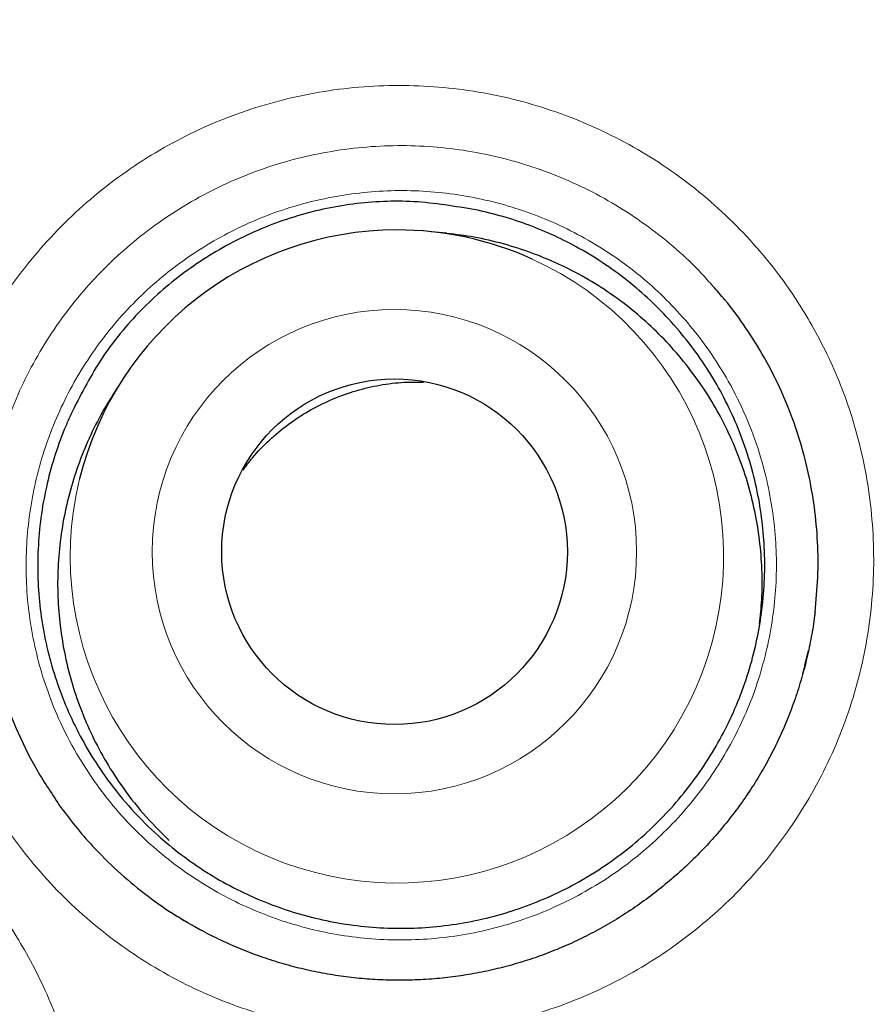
# Model space of a CAD drawing. Header units: millimetres. Extents: x 8 to 869, y 12 to 834.
# Tile 103 of 216: x 349.47 to 352.51, y 821.95 to 825.44. Entities that reach past the tile are written whole.
import ezdxf

# ---------------------------------------------------------------- set-up
doc = ezdxf.new("R2010")
doc.units = ezdxf.units.MM

msp = doc.modelspace()

# ---------------------------------------------------------------- linework, layer by layer
at = {"color": 7, "linetype": 'Continuous', "lineweight": 30}
for p, q in [((350.9883, 824.6851), (350.9329, 824.6908)), ((349.8357, 824.1625), (349.8056, 824.1155)), ((352.2563, 823.1537), (352.2696, 823.2067)), ((350.2326, 822.1592), (350.2374, 822.1572))]:
    msp.add_line(p, q, dxfattribs=at)
at = {"color": 252, "linetype": 'Continuous', "lineweight": 0}
msp.add_line((352.2435, 823.1028), (352.2563, 823.1537), dxfattribs=at)
for centre, radius in [((354.2911, 816.3141), 16.6978), ((354.2911, 816.3141), 15.9984), ((350.8022, 823.5567), 0.8583)]:
    msp.add_circle(centre, radius, dxfattribs=at)
at = {"color": 7, "linetype": 'Continuous', "lineweight": 30}
for centre, radius in [((354.2911, 816.3141), 16.1738), ((350.8026, 823.5565), 0.6125)]:
    msp.add_circle(centre, radius, dxfattribs=at)
for centre, radius, start, end in [((350.8127, 823.5371), 1.16, 90.0775, 166.1688), ((350.813, 823.5388), 1.1582, 65.6606, 90.09)]:
    msp.add_arc(centre, radius, start, end, dxfattribs=at)
at = {"color": 252, "linetype": 'Continuous', "lineweight": 0}
msp.add_arc((350.8112, 823.5402), 1.1577, 166.2991, 65.5525, dxfattribs=at)
at = {"color": 7, "linetype": 'Continuous', "lineweight": 30}
for points, knots in [([(354.2911, 834.1661), (354.2333, 834.1661), (354.0883, 834.1661), (353.8566, 834.1618), (353.5954, 834.1535), (353.3342, 834.1413), (353.0726, 834.1252), (352.8112, 834.1053), (352.5499, 834.0815), (352.2888, 834.0538), (352.0277, 834.0222), (351.7666, 833.9868), (351.5058, 833.9474), (351.2453, 833.9043), (350.9856, 833.8573), (350.7267, 833.8065), (350.4686, 833.7519), (350.2113, 833.6935), (349.9547, 833.6312), (349.6989, 833.5652), (349.4445, 833.4955), (349.1914, 833.4222), (348.9397, 833.3452), (348.6891, 833.2645), (348.4398, 833.1802), (348.192, 833.0923), (347.946, 833.0009), (347.702, 832.9061), (347.4593, 832.8077), (347.2177, 832.7056), (346.9772, 832.5998), (346.7383, 832.4904), (346.5013, 832.3777), (346.2661, 832.2614), (346.0327, 832.1418), (345.801, 832.0187), (345.5711, 831.8921), (345.3429, 831.762), (345.1164, 831.6284), (344.8916, 831.4914), (344.6684, 831.3508), (344.4469, 831.2067), (344.227, 831.059), (344.0088, 830.9077), (343.7928, 830.7533), (343.5794, 830.5959), (343.3689, 830.4359), (343.1612, 830.2732), (342.9563, 830.1078), (342.7542, 829.9396), (342.5549, 829.7687), (342.3582, 829.595), (342.1643, 829.4185), (341.9731, 829.2392), (341.7845, 829.0571), (341.5986, 828.8722), (341.4154, 828.6845), (341.2348, 828.494), (341.0569, 828.3006), (340.8816, 828.1044), (340.7091, 827.9055), (340.5396, 827.7042), (340.3732, 827.5004), (340.2096, 827.294), (340.0487, 827.0848), (339.8907, 826.8729), (339.7356, 826.6584), (339.5835, 826.4415), (339.4345, 826.2223), (339.2887, 826.0008), (339.1461, 825.7773), (339.007, 825.5519), (338.8713, 825.3246), (338.7391, 825.0957), (338.6104, 824.8652), (338.4855, 824.6332), (338.3642, 824.3999), (338.2465, 824.1651), (338.1323, 823.9286), (338.0214, 823.6902), (337.9141, 823.4502), (337.8103, 823.2087), (337.7103, 822.9659), (337.6139, 822.7222), (337.5214, 822.4775), (337.4324, 822.2312), (337.3469, 821.9831), (337.2648, 821.7332), (337.1864, 821.482), (337.1116, 821.2296), (337.0405, 820.9758), (336.973, 820.7207), (336.9092, 820.4642), (336.849, 820.2065), (336.7926, 819.9477), (336.7399, 819.6881), (336.6912, 819.428), (336.6462, 819.1671), (336.6051, 818.9056), (336.5678, 818.6434), (336.5344, 818.3806), (336.5048, 818.1177), (336.4792, 817.8548), (336.4575, 817.592), (336.4396, 817.329), (336.4256, 817.0659), (336.4155, 816.8029), (336.4092, 816.5401), (336.4069, 816.2776), (336.4084, 816.0148), (336.4137, 815.7517), (336.423, 815.4883), (336.4361, 815.225), (336.4531, 814.9621), (336.4739, 814.6994), (336.4986, 814.437), (336.5272, 814.175), (336.5597, 813.9133), (336.596, 813.6519), (336.6361, 813.3909), (336.6802, 813.1302), (336.7281, 812.8698), (336.7799, 812.6098), (336.8356, 812.3501), (336.8952, 812.091), (336.9585, 811.8326), (337.0255, 811.5756), (337.0961, 811.3203), (337.1702, 811.0665), (337.2479, 810.8143), (337.3292, 810.5636), (337.4141, 810.3144), (337.5026, 810.0667), (337.5947, 809.8205), (337.6903, 809.5756), (337.7896, 809.3322), (337.8925, 809.0902), (337.9991, 808.8496), (338.1092, 808.6103), (338.223, 808.3723), (338.3405, 808.1356), (338.4616, 807.9004), (338.5862, 807.667), (338.7142, 807.4352), (338.8459, 807.2049), (338.9811, 806.9762), (339.1197, 806.7494), (339.2616, 806.5247), (339.4065, 806.3024), (339.5545, 806.0826), (339.7055, 805.865), (339.8598, 805.6496), (340.0173, 805.4365), (340.1777, 805.2257), (340.3412, 805.0174), (340.5077, 804.8114), (340.6773, 804.6079), (340.8498, 804.4068), (341.0252, 804.2084), (341.2033, 804.0127), (341.384, 803.82), (341.5675, 803.63), (341.7537, 803.4427), (341.9426, 803.2583), (342.1343, 803.0765), (342.3286, 802.8976), (342.5256, 802.7215), (342.7254, 802.5481), (342.9282, 802.3773), (343.134, 802.209), (343.3424, 802.0435), (343.553, 801.8811), (343.7658, 801.7224), (343.9184, 801.6109), (344.0006, 801.5532), (344.0105, 801.5462)], [0, 0, 0, 0, 0.003828, 0.009596, 0.015345, 0.021127, 0.02691, 0.032695, 0.038484, 0.044279, 0.050082, 0.055895, 0.06172, 0.067547, 0.073371, 0.079193, 0.085014, 0.090837, 0.096663, 0.102493, 0.108326, 0.11413, 0.119938, 0.12575, 0.131559, 0.137363, 0.143156, 0.148934, 0.154696, 0.160493, 0.166296, 0.172093, 0.177885, 0.183674, 0.189462, 0.195252, 0.201043, 0.206839, 0.212641, 0.218451, 0.22427, 0.230101, 0.235946, 0.241806, 0.247678, 0.253529, 0.259362, 0.265183, 0.270993, 0.276795, 0.28259, 0.28838, 0.294166, 0.29995, 0.305734, 0.311519, 0.317307, 0.3231, 0.328898, 0.334705, 0.340522, 0.346325, 0.352126, 0.357939, 0.363764, 0.369599, 0.375441, 0.381288, 0.387138, 0.39299, 0.39884, 0.404687, 0.410529, 0.416364, 0.42219, 0.428005, 0.433808, 0.439599, 0.445395, 0.451197, 0.457002, 0.462804, 0.468599, 0.474384, 0.480156, 0.485918, 0.491722, 0.497527, 0.503333, 0.509143, 0.514958, 0.520781, 0.526613, 0.532457, 0.538305, 0.544148, 0.549989, 0.555829, 0.561671, 0.567515, 0.573363, 0.579209, 0.585031, 0.590852, 0.596669, 0.602483, 0.608291, 0.614093, 0.619887, 0.625674, 0.631489, 0.637308, 0.643125, 0.64894, 0.654754, 0.660569, 0.666386, 0.672205, 0.678029, 0.683857, 0.689691, 0.695533, 0.701383, 0.707243, 0.713114, 0.71899, 0.724851, 0.730697, 0.736531, 0.742355, 0.74817, 0.753978, 0.759782, 0.765583, 0.771384, 0.777184, 0.782988, 0.788795, 0.794608, 0.800428, 0.806259, 0.812103, 0.817938, 0.823779, 0.829634, 0.835498, 0.841366, 0.847233, 0.853091, 0.858936, 0.864775, 0.870628, 0.876476, 0.882321, 0.888164, 0.894008, 0.899854, 0.905704, 0.91155, 0.917386, 0.923218, 0.929045, 0.934872, 0.940698, 0.946526, 0.952359, 0.958186, 0.96402, 0.969875, 0.975744, 0.981619, 0.987491, 0.993352, 0.999194, 1, 1, 1, 1]), ([(370.7706, 816.3141), (370.769, 816.4867), (370.7659, 816.8318), (370.7406, 817.349), (370.7002, 817.8652), (370.6433, 818.3799), (370.5704, 818.8925), (370.4813, 819.4026), (370.3793, 819.8955), (370.2657, 820.3711), (370.1423, 820.8294), (370.0057, 821.284), (369.8561, 821.7344), (369.6935, 822.1803), (369.5129, 822.6348), (369.313, 823.0968), (369.0926, 823.5653), (368.8575, 824.0266), (368.608, 824.4804), (368.3445, 824.926), (368.067, 825.3632), (367.7841, 825.7796), (367.4972, 826.1756), (367.2077, 826.5517), (366.9076, 826.9194), (366.597, 827.2783), (366.2762, 827.6281), (365.9354, 827.9788), (365.5739, 828.3291), (365.191, 828.6776), (364.7972, 829.0139), (364.3931, 829.3376), (363.9791, 829.6485), (363.5554, 829.9462), (363.1347, 830.2226), (362.7181, 830.4786), (362.3067, 830.7154), (361.8887, 830.9403), (361.4645, 831.153), (361.0342, 831.3534), (360.5852, 831.547), (360.1171, 831.7323), (359.6299, 831.9077), (359.1375, 832.0677), (358.6403, 832.2121), (358.1388, 832.3409), (357.6335, 832.4539), (357.139, 832.5482), (356.6561, 832.6253), (356.1854, 832.6866), (355.7132, 832.7344), (355.2398, 832.7685), (354.7656, 832.789), (354.2767, 832.7961), (353.7734, 832.7882), (353.2561, 832.7638), (352.74, 832.7232), (352.2253, 832.6663), (351.7127, 832.5934), (351.2026, 832.5044), (350.7097, 832.4023), (350.234, 832.2887), (349.7757, 832.1653), (349.3212, 832.0287), (348.8708, 831.8791), (348.4248, 831.7166), (347.9704, 831.536), (347.5084, 831.336), (347.0399, 831.1156), (346.5786, 830.8805), (346.1248, 830.6311), (345.6791, 830.3675), (345.242, 830.0901), (344.8256, 829.8071), (344.4296, 829.5202), (344.0535, 829.2308), (343.6858, 828.9306), (343.3269, 828.62), (342.9771, 828.2992), (342.6264, 827.9585), (342.2761, 827.5969), (341.9276, 827.214), (341.5913, 826.8203), (341.2676, 826.4162), (340.9567, 826.0021), (340.659, 825.5785), (340.3826, 825.1577), (340.1265, 824.7411), (339.8898, 824.3298), (339.6649, 823.9118), (339.4522, 823.4875), (339.2518, 823.0572), (339.0582, 822.6082), (338.8729, 822.1401), (338.6975, 821.653), (338.5375, 821.1605), (338.393, 820.6633), (338.2643, 820.1618), (338.1513, 819.6565), (338.057, 819.162), (337.9799, 818.6791), (337.9185, 818.2085), (337.8708, 817.7363), (337.8366, 817.2629), (337.8161, 816.7887), (337.8091, 816.2997), (337.817, 815.7964), (337.8414, 815.2792), (337.882, 814.763), (337.9388, 814.2483), (338.0118, 813.7357), (338.1008, 813.2256), (338.2029, 812.7327), (338.3164, 812.2571), (338.4399, 811.7988), (338.5764, 811.3442), (338.7261, 810.8938), (338.8886, 810.4479), (339.0692, 809.9934), (339.2691, 809.5314), (339.4896, 809.0629), (339.7247, 808.6016), (339.9741, 808.1478), (340.2377, 807.7022), (340.5151, 807.265), (340.7981, 806.8486), (341.085, 806.4526), (341.3744, 806.0765), (341.6745, 805.7088), (341.9851, 805.3499), (342.306, 805.0001), (342.6467, 804.6494), (343.0082, 804.2991), (343.3912, 803.9506), (343.7849, 803.6143), (344.189, 803.2906), (344.6031, 802.9797), (345.0267, 802.682), (345.4474, 802.4056), (345.8641, 802.1496), (346.2754, 801.9128), (346.6934, 801.6879), (347.1177, 801.4752), (347.5479, 801.2748), (347.997, 801.0812), (348.465, 800.8959), (348.9522, 800.7205), (349.4446, 800.5605), (349.9419, 800.4161), (350.4434, 800.2873), (350.9487, 800.1743), (351.4432, 800.08), (351.9261, 800.0029), (352.3967, 799.9415), (352.8689, 799.8938), (353.3423, 799.8596), (353.8165, 799.8392), (354.3055, 799.8321), (354.8088, 799.84), (355.326, 799.8644), (355.8422, 799.905), (356.3568, 799.9619), (356.8695, 800.0348), (357.3795, 800.1238), (357.8725, 800.2259), (358.3481, 800.3394), (358.8064, 800.4629), (359.261, 800.5995), (359.7114, 800.7491), (360.1573, 800.9116), (360.6117, 801.0922), (361.0737, 801.2922), (361.5422, 801.5126), (362.0036, 801.7477), (362.4573, 801.9971), (362.903, 802.2607), (363.3402, 802.5381), (363.7565, 802.8211), (364.1525, 803.108), (364.5287, 803.3974), (364.8964, 803.6976), (365.2553, 804.0082), (365.605, 804.329), (365.9558, 804.6697), (366.3061, 805.0312), (366.6546, 805.4142), (366.9908, 805.8079), (367.3146, 806.212), (367.6255, 806.6261), (367.9232, 807.0497), (368.1996, 807.4705), (368.4556, 807.8871), (368.6924, 808.2984), (368.9172, 808.7164), (369.1299, 809.1407), (369.3303, 809.571), (369.5239, 810.02), (369.7093, 810.4881), (369.8847, 810.9752), (370.0447, 811.4677), (370.1891, 811.9649), (370.3179, 812.4664), (370.4308, 812.9717), (370.5252, 813.4662), (370.6023, 813.9491), (370.6636, 814.4197), (370.7114, 814.8919), (370.7454, 815.3653), (370.7666, 815.8395), (370.7693, 816.1559), (370.7706, 816.3141)], [0, 0, 0, 0, 0.005, 0.01, 0.015, 0.0199999, 0.0249999, 0.0299999, 0.0349999, 0.0395832, 0.0441666, 0.0487499, 0.0533333, 0.0579166, 0.0625, 0.0675, 0.0725, 0.0775, 0.0824999, 0.0874999, 0.0924999, 0.0974999, 0.1020832, 0.1066666, 0.1112499, 0.1158333, 0.1204166, 0.125, 0.13, 0.135, 0.14, 0.1449999, 0.1499999, 0.1549999, 0.1599999, 0.1645832, 0.1691666, 0.1737499, 0.1783333, 0.1829166, 0.1875, 0.1925, 0.1975, 0.2025, 0.2074999, 0.2124999, 0.2174999, 0.2224999, 0.2270832, 0.2316666, 0.2362499, 0.2408333, 0.2454166, 0.25, 0.255, 0.26, 0.265, 0.2699999, 0.2749999, 0.2799999, 0.2849999, 0.2895832, 0.2941666, 0.2987499, 0.3033333, 0.3079166, 0.3125, 0.3175, 0.3225, 0.3275, 0.3324999, 0.3374999, 0.3424999, 0.3474999, 0.3520832, 0.3566666, 0.3612499, 0.3658333, 0.3704166, 0.375, 0.38, 0.385, 0.39, 0.3949999, 0.3999999, 0.4049999, 0.4099999, 0.4145832, 0.4191666, 0.4237499, 0.4283333, 0.4329166, 0.4375, 0.4425, 0.4475, 0.4525, 0.4574999, 0.4624999, 0.4674999, 0.4724999, 0.4770832, 0.4816666, 0.4862499, 0.4908333, 0.4954166, 0.5, 0.505, 0.51, 0.515, 0.5199999, 0.5249999, 0.5299999, 0.5349999, 0.5395832, 0.5441666, 0.5487499, 0.5533333, 0.5579166, 0.5625, 0.5675, 0.5725, 0.5775, 0.5824999, 0.5874999, 0.5924999, 0.5974999, 0.6020832, 0.6066666, 0.6112499, 0.6158333, 0.6204166, 0.625, 0.63, 0.635, 0.64, 0.6449999, 0.6499999, 0.6549999, 0.6599999, 0.6645832, 0.6691666, 0.6737499, 0.6783333, 0.6829166, 0.6875, 0.6925, 0.6975, 0.7025, 0.7074999, 0.7124999, 0.7174999, 0.7224999, 0.7270832, 0.7316666, 0.7362499, 0.7408333, 0.7454166, 0.75, 0.755, 0.76, 0.765, 0.7699999, 0.7749999, 0.7799999, 0.7849999, 0.7895832, 0.7941666, 0.7987499, 0.8033333, 0.8079166, 0.8125, 0.8175, 0.8225, 0.8275, 0.8324999, 0.8374999, 0.8424999, 0.8474999, 0.8520832, 0.8566666, 0.8612499, 0.8658333, 0.8704166, 0.875, 0.88, 0.885, 0.89, 0.8949999, 0.8999999, 0.9049999, 0.9099999, 0.9145832, 0.9191666, 0.9237499, 0.9283333, 0.9329166, 0.9375, 0.9425, 0.9475, 0.9525, 0.9574999, 0.9624999, 0.9674999, 0.9724999, 0.9770832, 0.9816666, 0.9862499, 0.9908333, 0.9954166, 1, 1, 1, 1]), ([(349.6551, 824.0424), (349.6491, 824.0289), (349.6286, 823.9829), (349.5989, 823.9019), (349.57, 823.7979), (349.5498, 823.6905), (349.5388, 823.582), (349.5371, 823.4737), (349.5443, 823.366), (349.5608, 823.258), (349.5864, 823.1521), (349.6207, 823.0495), (349.6632, 822.9503), (349.7146, 822.8539), (349.779, 822.7546), (349.8581, 822.6549), (349.9463, 822.5649), (350.036, 822.4894), (350.1241, 822.427), (350.2182, 822.3716), (350.3162, 822.3246), (350.4175, 822.2862), (350.5213, 822.2564), (350.6286, 822.2352), (350.7371, 822.2233), (350.8454, 822.2205), (350.9534, 822.2267), (351.0617, 822.2422), (351.168, 822.2668), (351.2712, 822.3), (351.3711, 822.3416), (351.4682, 822.392), (351.5605, 822.4504), (351.6472, 822.5161), (351.7276, 822.5883), (351.8026, 822.668), (351.8701, 822.7532), (351.93, 822.8435), (351.9821, 822.9382), (352.0265, 823.0381), (352.0621, 823.1413), (352.0887, 823.2462), (352.1065, 823.3527), (352.1153, 823.4617), (352.1148, 823.5707), (352.1051, 823.6785), (352.0866, 823.7848), (352.0588, 823.8905), (352.0222, 823.9931), (351.9774, 824.0916), (351.9246, 824.1857), (351.8634, 824.2762), (351.7948, 824.3609), (351.7198, 824.4389), (351.6388, 824.5103), (351.5511, 824.5754), (351.4611, 824.6308), (351.3705, 824.6771), (351.2804, 824.7146), (351.187, 824.746), (351.1228, 824.7609), (351.0905, 824.7683)], [0, 0, 0, 0, 0.006986, 0.023772, 0.040676, 0.057947, 0.075345, 0.092132, 0.109035, 0.126306, 0.143704, 0.160491, 0.177395, 0.194666, 0.212064, 0.233272, 0.254718, 0.271505, 0.288592, 0.305679, 0.323077, 0.339864, 0.356767, 0.374038, 0.391436, 0.408223, 0.425127, 0.442398, 0.459796, 0.476583, 0.493486, 0.510757, 0.528155, 0.544942, 0.562029, 0.579116, 0.596515, 0.613301, 0.630205, 0.647476, 0.664874, 0.681661, 0.698564, 0.715835, 0.733233, 0.75002, 0.766924, 0.784195, 0.801593, 0.81838, 0.835283, 0.852554, 0.869952, 0.886739, 0.903642, 0.920913, 0.938311, 0.953511, 0.968931, 0.984352, 1, 1, 1, 1]), ([(351.0905, 824.7683), (351.0176, 824.7806), (350.8735, 824.8048), (350.6549, 824.7945), (350.4426, 824.7488), (350.2402, 824.6656), (350.0536, 824.5508), (349.8903, 824.4063), (349.7529, 824.2371), (349.6879, 824.1077), (349.6551, 824.0424)], [0, 0, 0, 0, 0.1272881, 0.25138, 0.3747868, 0.4999851, 0.6268198, 0.7507753, 0.8743091, 1, 1, 1, 1]), ([(352.0961, 823.2997), (352.0992, 823.3288), (352.1061, 823.3935), (352.1059, 823.4931), (352.0977, 823.5979), (352.0807, 823.7011), (352.0548, 823.8037), (352.0203, 823.9033), (351.9778, 823.9991), (351.9275, 824.0909), (351.8691, 824.1791), (351.8034, 824.2618), (351.7315, 824.3381), (351.6537, 824.408), (351.5692, 824.4719), (351.4798, 824.5282), (351.3864, 824.5765), (351.2897, 824.6167), (351.1888, 824.6489), (351.088, 824.6725), (351.0204, 824.6808), (350.9883, 824.6848)], [0, 0, 0, 0, 0.044544, 0.098759, 0.15107, 0.204127, 0.257563, 0.311778, 0.364088, 0.416762, 0.470581, 0.524796, 0.577107, 0.62978, 0.683599, 0.737814, 0.790125, 0.843182, 0.896618, 0.950833, 1, 1, 1, 1]), ([(352.2928, 823.3416), (352.2968, 823.3829), (352.3049, 823.4656), (352.3034, 823.5905), (352.2922, 823.7149), (352.2704, 823.8379), (352.2359, 823.9686), (352.1852, 824.105), (352.1208, 824.2355), (352.0492, 824.35), (351.9876, 824.4349), (351.9452, 824.4817), (351.9307, 824.4977)], [0, 0, 0, 0, 0.099704, 0.199408, 0.299468, 0.399529, 0.499233, 0.623885, 0.748537, 0.848241, 0.948302, 1, 1, 1, 1]), ([(350.2656, 823.8456), (350.2765, 823.8604), (350.3044, 823.8985), (350.3582, 823.9529), (350.4246, 824.0085), (350.4971, 824.0562), (350.5745, 824.0953), (350.6558, 824.1257), (350.74, 824.1466), (350.8235, 824.1583), (350.8788, 824.1581), (350.9052, 824.1581)], [0, 0, 0, 0, 0.074476, 0.191288, 0.308472, 0.425283, 0.542095, 0.659279, 0.776091, 0.892903, 1, 1, 1, 1]), ([(349.8059, 824.1154), (349.7887, 824.0873), (349.7528, 824.0288), (349.7087, 823.9355), (349.6712, 823.8373), (349.6423, 823.7367), (349.6217, 823.6328), (349.6101, 823.528), (349.6074, 823.4229), (349.6135, 823.3184), (349.6285, 823.2136), (349.6522, 823.111), (349.6845, 823.011), (349.7248, 822.9145), (349.7737, 822.8206), (349.8352, 822.7241), (349.9104, 822.6262), (349.9725, 822.5645), (350.0037, 822.5335)], [0, 0, 0, 0, 0.056963, 0.118846, 0.178555, 0.239116, 0.300109, 0.361992, 0.421701, 0.482262, 0.543255, 0.605138, 0.664847, 0.725408, 0.786401, 0.848284, 0.923721, 1, 1, 1, 1]), ([(352.2928, 823.3438), (352.2923, 823.3389), (352.2893, 823.3091), (352.2801, 823.2546), (352.2649, 823.1806), (352.2455, 823.1073), (352.2226, 823.0349), (352.1959, 822.9638), (352.1658, 822.8944), (352.1323, 822.827), (352.0956, 822.762), (352.0557, 822.6993), (352.0125, 822.6384), (351.9658, 822.5792), (351.9158, 822.522), (351.8626, 822.4671), (351.8066, 822.4147), (351.7478, 822.365), (351.6865, 822.3182), (351.6231, 822.2747), (351.5578, 822.2346), (351.4909, 822.1981), (351.4227, 822.1653), (351.3535, 822.1363), (351.2834, 822.1111), (351.2121, 822.0897), (351.1394, 822.0718), (351.0652, 822.0574), (350.99, 822.0468), (350.9142, 822.04), (350.8382, 822.0371), (350.7624, 822.0381), (350.6869, 822.0429), (350.6119, 822.0516), (350.5373, 822.0641), (350.4634, 822.0804), (350.3904, 822.1005), (350.3184, 822.1243), (350.2478, 822.1518), (350.1785, 822.1828), (350.1115, 822.2175), (350.0647, 822.2437), (350.0411, 822.2592), (350.0383, 822.261)], [0, 0, 0, 0, 0.004958, 0.030298, 0.055714, 0.081213, 0.106752, 0.13228, 0.157743, 0.183079, 0.208109, 0.232951, 0.258048, 0.283374, 0.308896, 0.334577, 0.360374, 0.386239, 0.412124, 0.437961, 0.463702, 0.489302, 0.514722, 0.539927, 0.564894, 0.589761, 0.614886, 0.640322, 0.665852, 0.691426, 0.716986, 0.742475, 0.767853, 0.79318, 0.818619, 0.844055, 0.869498, 0.894958, 0.920444, 0.945966, 0.97148, 0.996645, 1, 1, 1, 1]), ([(349.3694, 823.2352), (349.3737, 823.2121), (349.3856, 823.1479), (349.4163, 823.0455), (349.4642, 822.9192), (349.5283, 822.7884), (349.5858, 822.702), (349.6146, 822.6588)], [0, 0, 0, 0, 0.111997, 0.309871, 0.50704, 0.75352, 1, 1, 1, 1]), ([(352.2492, 823.1237), (352.2518, 823.1321), (352.2548, 823.1418), (352.257, 823.1518), (352.2573, 823.1532)], [0, 0, 0, 0, 0.860833, 1, 1, 1, 1]), ([(349.6146, 822.6588), (349.6332, 822.6336), (349.6704, 822.5833), (349.7388, 822.5048), (349.8199, 822.424), (349.9157, 822.3438), (350.0155, 822.2725), (350.0859, 822.2328), (350.1201, 822.2136)], [0, 0, 0, 0, 0.1380762, 0.2761524, 0.4594074, 0.6433173, 0.8272273, 1, 1, 1, 1])]:
    msp.add_open_spline(points, degree=3, knots=knots, dxfattribs=at)
at = {"color": 252, "linetype": 'Continuous', "lineweight": 0}
for points, knots in [([(354.2911, 833.9146), (354.1262, 833.9132), (353.7965, 833.9105), (353.3022, 833.8886), (352.8086, 833.8538), (352.3163, 833.8049), (351.8238, 833.7421), (351.3314, 833.6651), (350.8395, 833.5738), (350.3502, 833.4687), (349.8642, 833.3499), (349.4053, 833.2238), (348.9732, 833.0927), (348.5675, 832.9589), (348.1462, 832.8084), (347.71, 832.6397), (347.2601, 832.4509), (346.8155, 832.2497), (346.3767, 832.0362), (345.9566, 831.8172), (345.5547, 831.594), (345.1705, 831.3677), (344.7921, 831.1319), (344.4198, 830.8866), (344.0656, 830.6404), (343.7291, 830.3942), (343.4096, 830.1492), (343.076, 829.8812), (342.7297, 829.5884), (342.3726, 829.2693), (342.0242, 828.9407), (341.685, 828.6027), (341.3572, 828.2576), (341.0408, 827.906), (340.7357, 827.5481), (340.4401, 827.1821), (340.1544, 826.8085), (339.899, 826.4556), (339.6717, 826.1253), (339.4476, 825.7849), (339.21, 825.4042), (338.9621, 824.9815), (338.7454, 824.5877), (338.557, 824.2246), (338.3889, 823.8833), (338.2233, 823.5276), (338.0611, 823.1573), (337.8978, 822.7597), (337.7356, 822.3343), (337.5766, 821.8804), (337.4301, 821.4223), (337.296, 820.9604), (337.1752, 820.498), (337.0676, 820.0353), (336.9728, 819.5726), (336.8904, 819.1075), (336.8202, 818.6405), (336.7621, 818.1683), (336.7164, 817.6914), (336.6843, 817.2216), (336.6651, 816.7627), (336.6577, 816.3152), (336.6617, 815.8676), (336.6781, 815.3903), (336.7098, 814.8835), (336.7596, 814.348), (336.8257, 813.8133), (336.9081, 813.2799), (337.0067, 812.7484), (337.1175, 812.2382), (337.2384, 811.7495), (337.3645, 811.2934), (337.4991, 810.852), (337.6411, 810.4253), (337.7939, 810.0023), (337.9685, 809.5552), (338.1673, 809.0853), (338.3932, 808.5943), (338.6343, 808.1095), (338.8905, 807.6315), (339.1616, 807.1607), (339.4365, 806.7151), (339.7131, 806.2943), (339.9829, 805.9069), (340.2558, 805.5362), (340.5307, 805.1816), (340.8143, 804.8341), (341.1262, 804.4709), (341.4684, 804.0943), (341.8427, 803.7065), (342.2293, 803.3297), (342.6279, 802.9642), (343.0381, 802.6105), (343.4273, 802.2948), (343.7925, 802.0145), (344.1315, 801.7667), (344.4923, 801.5156), (344.8758, 801.2628), (345.2827, 801.0098), (345.6963, 800.7678), (346.1161, 800.5369), (346.5619, 800.3071), (347.0345, 800.0806), (347.5346, 799.8597), (348.0413, 799.6544), (348.5145, 799.4796), (348.9523, 799.3316), (349.3533, 799.2065), (349.7762, 799.0856), (350.2213, 798.9707), (350.6888, 798.8636), (351.1591, 798.7693), (351.6318, 798.6881), (352.0927, 798.6219), (352.5415, 798.5697), (352.9779, 798.5301), (353.4152, 798.5019), (353.853, 798.4841), (354.1451, 798.4819), (354.2911, 798.4808)], [0, 0, 0, 0, 0.0089097, 0.0178246, 0.0267414, 0.0356565, 0.0445663, 0.0535765, 0.0625922, 0.0716096, 0.0806252, 0.0896354, 0.0973328, 0.1050314, 0.1127287, 0.121516, 0.1303083, 0.1391025, 0.1478949, 0.1566822, 0.1647119, 0.1727453, 0.1807801, 0.1888136, 0.1968432, 0.204097, 0.2113517, 0.2186055, 0.22723, 0.2358593, 0.2444902, 0.2531194, 0.2617438, 0.270214, 0.2786886, 0.2871648, 0.2956395, 0.3041098, 0.3107112, 0.3173126, 0.3261402, 0.3349695, 0.3437971, 0.3504383, 0.3570795, 0.3643631, 0.3716476, 0.3789311, 0.3875921, 0.396258, 0.4049255, 0.4135915, 0.4222526, 0.4307584, 0.4392687, 0.4477805, 0.4562908, 0.4647966, 0.4734928, 0.4821889, 0.4902514, 0.4983165, 0.5063815, 0.514444, 0.5241336, 0.5338256, 0.5435153, 0.553254, 0.5629949, 0.5727336, 0.5814717, 0.5902099, 0.5983112, 0.6064152, 0.6145191, 0.6226204, 0.6323576, 0.642097, 0.6518342, 0.6616215, 0.6714111, 0.6811985, 0.689916, 0.6986336, 0.7067147, 0.7147984, 0.7228821, 0.7309632, 0.7406733, 0.7503855, 0.7600955, 0.7698535, 0.7796137, 0.7893716, 0.7969369, 0.8045031, 0.8120683, 0.8206972, 0.8293307, 0.8379657, 0.8465992, 0.855228, 0.8650744, 0.8749256, 0.8847768, 0.8946232, 0.9021912, 0.9097602, 0.9173282, 0.9259652, 0.9346072, 0.9432507, 0.9518926, 0.9605295, 0.9684211, 0.9763165, 0.9842132, 0.9921086, 1, 1, 1, 1]), ([(352.2816, 824.3595), (352.2635, 824.3901), (352.2273, 824.4512), (352.1589, 824.5479), (352.0765, 824.6486), (351.9775, 824.7504), (351.8704, 824.8437), (351.7559, 824.9275), (351.6346, 825.0012), (351.5074, 825.0645), (351.3754, 825.117), (351.2396, 825.1583), (351.1006, 825.1877), (350.9596, 825.2053), (350.8175, 825.2112), (350.6756, 825.2052), (350.5347, 825.187), (350.3957, 825.157), (350.2596, 825.1156), (350.1276, 825.063), (350.0006, 824.9992), (349.8793, 824.925), (349.7645, 824.841), (349.6573, 824.7477), (349.5586, 824.6456), (349.4686, 824.5355), (349.3881, 824.4183), (349.3178, 824.2949), (349.2584, 824.1659), (349.21, 824.0323), (349.1728, 823.8951), (349.1474, 823.7555), (349.134, 823.6143), (349.1326, 823.4722), (349.143, 823.3306), (349.1639, 823.1983), (349.1934, 823.0759), (349.2289, 822.9633), (349.2751, 822.8462), (349.334, 822.7258), (349.4068, 822.6039), (349.4895, 822.4885), (349.5816, 822.3806), (349.6826, 822.281), (349.7918, 822.1902), (349.9081, 822.1087), (350.0308, 822.0373), (350.1591, 821.9768), (350.2923, 821.9272), (350.4292, 821.8888), (350.5686, 821.8621), (350.7099, 821.8474), (350.852, 821.8447), (350.994, 821.8537), (351.1345, 821.8746), (351.2727, 821.9075), (351.4078, 821.9519), (351.5388, 822.0074), (351.6646, 822.0735), (351.7842, 822.1502), (351.8971, 822.2368), (352.0023, 822.3324), (352.0992, 822.4364), (352.1866, 822.5483), (352.2645, 822.6672), (352.3322, 822.7922), (352.3892, 822.9223), (352.4347, 823.0567), (352.4688, 823.1947), (352.4913, 823.3349), (352.502, 823.4764), (352.5004, 823.6183), (352.4869, 823.7597), (352.4616, 823.8994), (352.4269, 824.0288), (352.3846, 824.1473), (352.3378, 824.2558), (352.3004, 824.3249), (352.2816, 824.3595)], [0, 0, 0, 0, 0.010096, 0.020193, 0.033592, 0.04704, 0.060487, 0.073886, 0.087286, 0.100733, 0.11418, 0.127579, 0.140979, 0.154426, 0.167873, 0.181273, 0.194672, 0.208119, 0.221567, 0.234966, 0.248365, 0.261813, 0.27526, 0.288659, 0.302059, 0.315506, 0.328953, 0.342352, 0.355752, 0.369199, 0.382646, 0.396046, 0.409445, 0.422892, 0.43634, 0.449739, 0.460905, 0.472086, 0.483252, 0.496651, 0.510099, 0.523546, 0.536945, 0.550345, 0.563792, 0.577239, 0.590639, 0.604038, 0.617485, 0.630932, 0.644332, 0.657731, 0.671178, 0.684626, 0.698025, 0.711424, 0.724872, 0.738319, 0.751718, 0.765118, 0.778565, 0.792012, 0.805412, 0.818811, 0.832258, 0.845706, 0.859105, 0.872504, 0.885952, 0.899399, 0.912798, 0.926198, 0.939645, 0.953092, 0.966491, 0.977656, 0.988835, 1, 1, 1, 1]), ([(351.9307, 824.4977), (351.9176, 824.5129), (351.8773, 824.5596), (351.8017, 824.6301), (351.7047, 824.7085), (351.601, 824.7782), (351.4919, 824.8392), (351.3782, 824.8908), (351.2604, 824.9323), (351.1394, 824.9639), (351.0162, 824.9854), (350.8918, 824.9964), (350.7668, 824.9966), (350.6421, 824.9864), (350.5187, 824.9659), (350.3975, 824.9352), (350.2795, 824.8941), (350.1651, 824.8432), (350.0554, 824.7831), (349.9512, 824.714), (349.8534, 824.6363), (349.7623, 824.5505), (349.6786, 824.4575), (349.6031, 824.3579), (349.5365, 824.2522), (349.4789, 824.1412), (349.4308, 824.0258), (349.3925, 823.9069), (349.3646, 823.7852), (349.3471, 823.6615), (349.3397, 823.5367), (349.3435, 823.4121), (349.3534, 823.3112), (349.3657, 823.2529), (349.3694, 823.2352)], [0, 0, 0, 0, 0.015662, 0.04795, 0.080239, 0.112643, 0.145047, 0.177336, 0.209624, 0.242029, 0.274433, 0.306721, 0.33901, 0.371414, 0.403818, 0.436107, 0.468395, 0.500799, 0.533203, 0.565492, 0.597781, 0.630185, 0.662589, 0.694877, 0.727166, 0.75957, 0.791974, 0.824263, 0.856551, 0.888955, 0.921359, 0.953648, 0.985937, 1, 1, 1, 1]), ([(349.7421, 822.7383), (349.7163, 822.7771), (349.6646, 822.8547), (349.6072, 822.9721), (349.5638, 823.0854), (349.5329, 823.1932), (349.511, 823.3032), (349.4984, 823.4145), (349.4954, 823.5265), (349.5019, 823.6385), (349.5177, 823.7495), (349.5427, 823.8588), (349.5771, 823.9655), (349.6203, 824.0691), (349.672, 824.1688), (349.7318, 824.2636), (349.7996, 824.353), (349.8747, 824.4365), (349.9564, 824.5135), (350.0443, 824.5833), (350.1378, 824.6453), (350.2363, 824.6993), (350.339, 824.745), (350.445, 824.7819), (350.5537, 824.8095), (350.6645, 824.8279), (350.7765, 824.8371), (350.8886, 824.8368), (351.0004, 824.8269), (351.111, 824.8077), (351.2196, 824.7793), (351.3253, 824.742), (351.4274, 824.6958), (351.5253, 824.641), (351.6184, 824.5783), (351.7057, 824.5082), (351.7867, 824.4307), (351.8609, 824.3467), (351.9279, 824.2567), (351.9919, 824.1537), (352.0498, 824.0366), (352.0953, 823.9141), (352.1263, 823.7968), (352.1458, 823.6864), (352.156, 823.5747), (352.1568, 823.4627), (352.1479, 823.351), (352.1297, 823.2403), (352.1023, 823.1314), (352.066, 823.0254), (352.0206, 822.9228), (351.9667, 822.8244), (351.9048, 822.7307), (351.8354, 822.6426), (351.7586, 822.5608), (351.6751, 822.4856), (351.5857, 822.4176), (351.491, 822.3574), (351.3915, 822.3055), (351.2879, 822.2622), (351.181, 822.2275), (351.0718, 822.202), (350.9607, 822.1859), (350.8486, 822.1792), (350.7363, 822.1819), (350.6248, 822.1939), (350.5148, 822.2154), (350.4068, 822.2462), (350.3018, 822.2858), (350.2006, 822.334), (350.104, 822.3907), (350.0124, 822.4555), (349.9264, 822.5275), (349.8536, 822.6001), (349.7922, 822.6706), (349.7588, 822.7157), (349.7421, 822.7383)], [0, 0, 0, 0, 0.016751, 0.033502, 0.046901, 0.060349, 0.073796, 0.087196, 0.100595, 0.114043, 0.12749, 0.14089, 0.15429, 0.167737, 0.181185, 0.194584, 0.207984, 0.221431, 0.234879, 0.248278, 0.261678, 0.275125, 0.288573, 0.301973, 0.315372, 0.32882, 0.342267, 0.355667, 0.369066, 0.382514, 0.395961, 0.409361, 0.42276, 0.436208, 0.449655, 0.463055, 0.476455, 0.489902, 0.50335, 0.516749, 0.533502, 0.550254, 0.563654, 0.577101, 0.590549, 0.603948, 0.617348, 0.630796, 0.644243, 0.657643, 0.671042, 0.68449, 0.697937, 0.711337, 0.724736, 0.738184, 0.751631, 0.765031, 0.778431, 0.791878, 0.805326, 0.818725, 0.832125, 0.845572, 0.85902, 0.872419, 0.885819, 0.899266, 0.912714, 0.926114, 0.939513, 0.952961, 0.966408, 0.979808, 0.989904, 1, 1, 1, 1]), ([(349.4911, 822.1452), (349.4729, 822.1757), (349.4364, 822.2367), (349.3677, 822.3332), (349.2849, 822.4336), (349.1856, 822.535), (349.0782, 822.6279), (348.9635, 822.7113), (348.842, 822.7844), (348.7146, 822.8472), (348.5825, 822.8992), (348.4465, 822.9399), (348.3076, 822.9686), (348.1666, 822.9857), (348.0246, 822.9909), (347.8828, 822.9843), (347.7421, 822.9654), (347.6033, 822.9347), (347.4675, 822.8927), (347.3359, 822.8395), (347.2092, 822.7751), (347.0883, 822.7002), (346.974, 822.6156), (346.8673, 822.5218), (346.769, 822.4191), (346.6796, 822.3085), (346.5997, 822.1908), (346.53, 822.067), (346.4712, 821.9377), (346.4233, 821.8037), (346.3868, 821.6663), (346.3619, 821.5265), (346.3492, 821.385), (346.3483, 821.2429), (346.3593, 821.1012), (346.3808, 820.9689), (346.4107, 820.8465), (346.4467, 820.734), (346.4934, 820.617), (346.5527, 820.4968), (346.626, 820.3752), (346.7091, 820.26), (346.8015, 820.1525), (346.9029, 820.0533), (347.0123, 819.9628), (347.1289, 819.8818), (347.2518, 819.8109), (347.3803, 819.751), (347.5136, 819.7019), (347.6505, 819.6641), (347.7899, 819.638), (347.9311, 819.624), (348.0732, 819.6219), (348.215, 819.6316), (348.3553, 819.6531), (348.4933, 819.6867), (348.6281, 819.7317), (348.7588, 819.7878), (348.8842, 819.8546), (349.0033, 819.9319), (349.1157, 820.0191), (349.2206, 820.1152), (349.3168, 820.2197), (349.4038, 820.3321), (349.4811, 820.4515), (349.5483, 820.5769), (349.6046, 820.7073), (349.6495, 820.8421), (349.683, 820.9803), (349.7049, 821.1208), (349.715, 821.2624), (349.7128, 821.4044), (349.6987, 821.5458), (349.6729, 821.6855), (349.6377, 821.8149), (349.5949, 821.9333), (349.5477, 822.0416), (349.51, 822.1107), (349.4911, 822.1452)], [0, 0, 0, 0, 0.010096, 0.020193, 0.033592, 0.047039, 0.060486, 0.073886, 0.087285, 0.100732, 0.11418, 0.127579, 0.140978, 0.154426, 0.167873, 0.181272, 0.194672, 0.208119, 0.221566, 0.234966, 0.248365, 0.261812, 0.275259, 0.288659, 0.302058, 0.315505, 0.328953, 0.342352, 0.355751, 0.369199, 0.382646, 0.396045, 0.409445, 0.422892, 0.436339, 0.449739, 0.460905, 0.472085, 0.483252, 0.496651, 0.510098, 0.523546, 0.536945, 0.550344, 0.563792, 0.577239, 0.590638, 0.604038, 0.617485, 0.630932, 0.644331, 0.657731, 0.671178, 0.684625, 0.698025, 0.711424, 0.724871, 0.738319, 0.751718, 0.765117, 0.778565, 0.792012, 0.805411, 0.818811, 0.832258, 0.845705, 0.859104, 0.872504, 0.885951, 0.899398, 0.912798, 0.926197, 0.939644, 0.953092, 0.966491, 0.977656, 0.988835, 1, 1, 1, 1])]:
    msp.add_open_spline(points, degree=3, knots=knots, dxfattribs=at)

doc.saveas('drawing.dxf')
